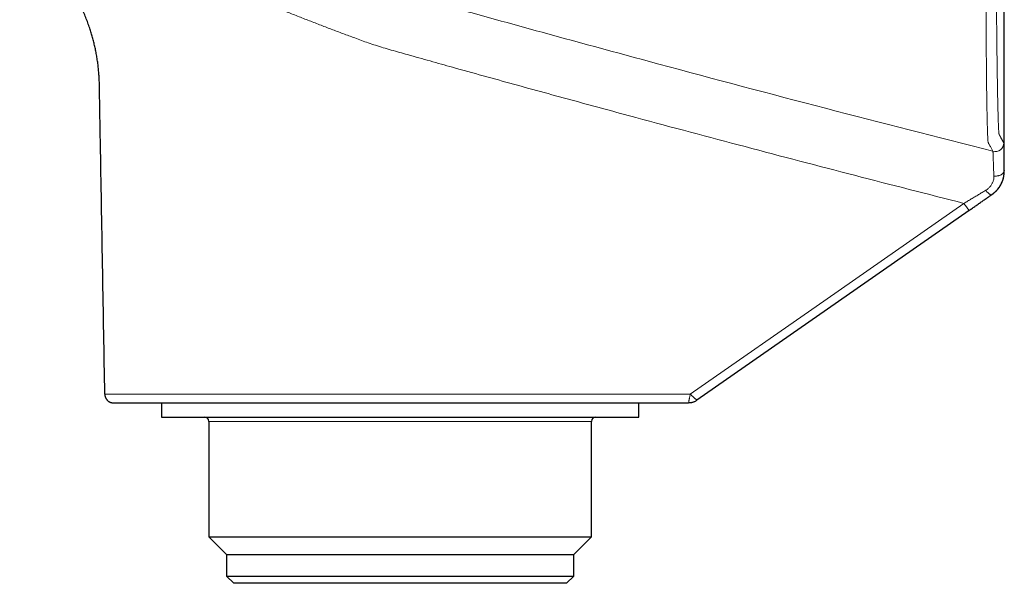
# Model space of a CAD drawing. Header units: millimetres. Extents: x 8 to 854, y 12 to 457.
# Tile 4 of 75: x 110 to 178, y 351 to 390. Entities that reach past the tile are written whole.
import ezdxf

# ---------------------------------------------------------------- set-up
doc = ezdxf.new("R2010")
doc.units = ezdxf.units.MM

msp = doc.modelspace()

# ---------------------------------------------------------------- linework, layer by layer
at = {"color": 7, "linetype": 'Continuous', "lineweight": 30}
for p, q in [((177.708, 379.783), (177.708, 392.925)), ((175.274, 377.027), (156.466, 363.905)), ((115.55, 364.315), (115.547, 364.315)), ((115.55, 364.315), (115.547, 364.315)), ((116.089, 363.728), (116.147, 363.725)), ((119.456, 363.725), (119.456, 362.746)), ((152.456, 362.746), (152.456, 363.725)), ((119.456, 362.746), (152.456, 362.746)), ((122.736, 362.446), (122.736, 354.467)), ((149.177, 354.467), (149.177, 362.446)), ((122.736, 354.467), (123.956, 353.246)), ((122.736, 354.467), (149.177, 354.467)), ((147.956, 353.246), (149.177, 354.467)), ((123.956, 353.246), (123.956, 351.746)), ((123.956, 353.246), (147.956, 353.246)), ((147.956, 351.746), (147.956, 353.246)), ((123.956, 351.746), (124.456, 351.246)), ((123.956, 351.746), (128.357, 351.746)), ((128.674, 351.246), (124.456, 351.246)), ((128.357, 351.746), (147.956, 351.746)), ((147.456, 351.246), (128.674, 351.246)), ((147.456, 351.246), (147.956, 351.746))]:
    msp.add_line(p, q, dxfattribs=at)
at = {"color": 252, "linetype": 'Continuous', "lineweight": 0}
for p, q in [((177.68, 379.749), (177.686, 379.753)), ((116.08, 363.729), (116.089, 363.728)), ((127.585, 362.446), (122.736, 362.446)), ((149.177, 362.446), (127.585, 362.446))]:
    msp.add_line(p, q, dxfattribs=at)
at = {"color": 252, "linetype": 'Continuous', "lineweight": 0, "flags": 128}
for points in [[(177.68, 379.749), (177.679, 379.723), (177.674, 379.698), (177.665, 379.672), (177.653, 379.647), (177.638, 379.623), (177.62, 379.599), (177.599, 379.576), (177.575, 379.554), (177.548, 379.533), (177.518, 379.514), (177.486, 379.496), (177.452, 379.479), (177.416, 379.463), (177.377, 379.45), (177.337, 379.438), (177.296, 379.427), (177.253, 379.419), (177.21, 379.412), (177.165, 379.408), (177.121, 379.405), (177.076, 379.404), (177.031, 379.405), (176.986, 379.408)], [(176.427, 378.421), (176.454, 378.388), (176.48, 378.356), (176.507, 378.325), (176.533, 378.295), (176.559, 378.268), (176.584, 378.242), (176.61, 378.218), (176.634, 378.196), (176.658, 378.176), (176.68, 378.158), (176.702, 378.143), (176.723, 378.13), (176.742, 378.119), (176.76, 378.111), (176.777, 378.106), (176.792, 378.103), (176.805, 378.103), (176.817, 378.105), (176.827, 378.11)], [(174.92, 377.519), (165.464, 370.922), (156.009, 364.325)]]:
    msp.add_lwpolyline(points, dxfattribs=at)
at = {"color": 252, "linetype": 'Continuous', "lineweight": 0}
for centre, radius, start, end in [((177.07, 381.7), 0.6, 255.7933, 359.99847), ((183.765, 383.507), 10.682, 214.09915, 217.34958)]:
    msp.add_arc(centre, radius, start, end, dxfattribs=at)
at = {"color": 7, "linetype": 'Continuous', "lineweight": 30}
for centre, start, end in [((122.436, 362.446), 0, 90), ((149.477, 362.446), 90, 180)]:
    msp.add_arc(centre, 0.3, start, end, dxfattribs=at)
at = {"color": 252, "linetype": 'Continuous', "lineweight": 0}
for points, knots in [([(176.923, 381.118), (176.904, 381.152), (176.868, 381.219), (176.777, 381.384), (176.694, 381.537), (176.641, 381.634), (176.626, 381.658), (176.612, 381.687), (176.598, 381.705), (176.585, 381.776), (176.575, 381.881), (176.565, 382.041), (176.555, 382.246), (176.545, 382.506), (176.535, 382.83), (176.524, 383.226), (176.515, 383.678), (176.505, 384.186), (176.497, 384.747), (176.488, 385.36), (176.481, 386.024), (176.474, 386.736), (176.467, 387.495), (176.461, 388.299), (176.456, 389.148), (176.452, 390.037), (176.449, 390.963), (176.446, 391.923), (176.444, 392.915), (176.443, 393.938), (176.443, 394.99), (176.444, 396.067), (176.446, 397.164), (176.448, 398.277), (176.452, 399.404), (176.457, 400.544), (176.462, 401.694), (176.468, 402.851), (176.475, 404.01), (176.483, 405.167), (176.492, 406.317), (176.502, 407.459), (176.512, 408.593), (176.524, 409.717), (176.536, 410.825), (176.548, 411.911), (176.561, 412.973), (176.575, 414.008), (176.589, 415.015), (176.604, 415.991), (176.619, 416.935), (176.635, 417.842), (176.651, 418.708), (176.667, 419.532), (176.683, 420.311), (176.699, 421.044), (176.716, 421.73), (176.732, 422.366), (176.748, 422.948), (176.764, 423.475), (176.78, 423.947), (176.796, 424.363), (176.812, 424.722), (176.827, 425.025), (176.842, 425.272), (176.856, 425.458), (176.871, 425.574), (176.884, 425.617), (176.896, 425.631), (176.92, 425.663), (176.969, 425.729), (177.049, 425.836), (177.132, 425.948), (177.201, 426.039), (177.223, 426.069), (177.234, 426.084)], [0, 0, 0, 0, 0.082781, 0.165563, 0.248343, 0.257023, 0.265698, 0.274397, 0.283166, 0.288772, 0.294416, 0.300068, 0.305721, 0.311354, 0.317734, 0.324114, 0.330493, 0.336873, 0.343254, 0.349636, 0.356019, 0.362404, 0.368791, 0.37518, 0.381578, 0.387983, 0.394386, 0.400779, 0.407152, 0.413532, 0.419937, 0.42635, 0.432757, 0.439141, 0.445515, 0.451901, 0.458296, 0.464697, 0.471103, 0.477494, 0.483863, 0.490227, 0.496605, 0.503015, 0.509433, 0.515832, 0.522217, 0.528596, 0.534974, 0.541367, 0.54778, 0.554197, 0.560604, 0.566985, 0.573365, 0.57977, 0.586186, 0.592598, 0.598992, 0.605372, 0.61175, 0.618135, 0.624531, 0.630946, 0.637629, 0.644264, 0.650872, 0.65743, 0.663885, 0.670297, 0.700537, 0.754537, 0.836358, 0.918179, 1, 1, 1, 1]), ([(177.67, 381.7), (177.666, 381.707), (177.658, 381.721), (177.644, 381.747), (177.629, 381.774), (177.612, 381.805), (177.594, 381.839), (177.574, 381.876), (177.552, 381.916), (177.528, 381.96), (177.502, 382.007), (177.48, 382.048), (177.464, 382.076), (177.458, 382.087), (177.456, 382.091), (177.456, 382.091), (177.455, 382.092), (177.455, 382.093), (177.455, 382.094), (177.454, 382.095), (177.452, 382.098), (177.45, 382.101), (177.449, 382.105), (177.447, 382.108), (177.445, 382.112), (177.442, 382.116), (177.44, 382.12), (177.438, 382.125), (177.435, 382.13), (177.433, 382.134), (177.43, 382.139), (177.427, 382.145), (177.424, 382.15), (177.421, 382.156), (177.418, 382.161), (177.415, 382.167), (177.412, 382.172), (177.409, 382.178), (177.405, 382.184), (177.403, 382.188), (177.402, 382.191), (177.401, 382.191), (177.401, 382.191), (177.401, 382.192), (177.401, 382.192), (177.4, 382.193), (177.4, 382.194), (177.399, 382.196), (177.396, 382.201), (177.391, 382.21), (177.385, 382.22), (177.381, 382.227), (177.379, 382.23), (177.379, 382.231), (177.378, 382.232), (177.378, 382.233), (177.377, 382.234), (177.377, 382.235), (177.376, 382.237), (177.374, 382.24), (177.371, 382.244), (177.369, 382.249), (177.366, 382.253), (177.364, 382.258), (177.361, 382.262), (177.359, 382.267), (177.357, 382.271), (177.355, 382.274), (177.354, 382.277), (177.353, 382.278), (177.352, 382.28), (177.352, 382.281), (177.351, 382.283), (177.35, 382.285), (177.348, 382.288), (177.346, 382.295), (177.343, 382.308), (177.339, 382.331), (177.335, 382.365), (177.33, 382.409), (177.326, 382.461), (177.321, 382.523), (177.317, 382.594), (177.312, 382.672), (177.308, 382.757), (177.304, 382.85), (177.3, 382.951), (177.295, 383.058), (177.291, 383.169), (177.288, 383.285), (177.284, 383.407), (177.28, 383.536), (177.276, 383.673), (177.272, 383.816), (177.268, 383.966), (177.264, 384.136), (177.26, 384.329), (177.255, 384.545), (177.25, 384.772), (177.245, 385.009), (177.241, 385.248), (177.237, 385.489), (177.232, 385.73), (177.228, 385.979), (177.224, 386.235), (177.22, 386.499), (177.216, 386.771), (177.212, 387.06), (177.208, 387.367), (177.204, 387.692), (177.199, 388.025), (177.195, 388.366), (177.192, 388.704), (177.188, 389.04), (177.184, 389.371), (177.181, 389.709), (177.178, 390.054), (177.174, 390.406), (177.171, 390.764), (177.168, 391.139), (177.164, 391.533), (177.161, 391.944), (177.158, 392.363), (177.155, 392.787), (177.152, 393.205), (177.149, 393.614), (177.147, 394.015), (177.145, 394.419), (177.142, 394.827), (177.14, 395.238), (177.138, 395.654), (177.136, 396.087), (177.134, 396.539), (177.132, 397.007), (177.13, 397.477), (177.128, 397.951), (177.127, 398.412), (177.126, 398.862), (177.124, 399.3), (177.123, 399.74), (177.122, 400.181), (177.122, 400.625), (177.121, 401.071), (177.12, 401.533), (177.12, 402.01), (177.119, 402.503), (177.119, 402.997), (177.119, 403.491), (177.119, 403.971), (177.119, 404.437), (177.119, 404.887), (177.12, 405.336), (177.12, 405.785), (177.121, 406.232), (177.121, 406.679), (177.122, 407.141), (177.123, 407.617), (177.124, 408.105), (177.126, 408.59), (177.127, 409.071), (177.129, 409.536), (177.13, 409.983), (177.132, 410.413), (177.134, 410.84), (177.136, 411.265), (177.138, 411.687), (177.14, 412.105), (177.142, 412.532), (177.144, 412.968), (177.147, 413.412), (177.15, 413.851), (177.153, 414.285), (177.156, 414.701), (177.158, 415.098), (177.161, 415.477), (177.164, 415.85), (177.167, 416.217), (177.17, 416.579), (177.174, 416.935), (177.177, 417.298), (177.181, 417.665), (177.184, 418.036), (177.188, 418.398), (177.192, 418.752), (177.196, 419.087), (177.2, 419.404), (177.204, 419.704), (177.208, 419.997), (177.211, 420.283), (177.215, 420.562), (177.219, 420.834), (177.224, 421.107), (177.228, 421.38), (177.233, 421.653), (177.237, 421.915), (177.242, 422.168), (177.246, 422.404), (177.251, 422.624), (177.255, 422.829), (177.259, 423.024), (177.264, 423.211), (177.268, 423.39), (177.273, 423.559), (177.277, 423.726), (177.282, 423.888), (177.287, 424.044), (177.292, 424.189), (177.297, 424.322), (177.301, 424.419), (177.304, 424.488), (177.306, 424.532), (177.308, 424.574), (177.31, 424.614), (177.312, 424.653), (177.314, 424.689), (177.316, 424.734), (177.32, 424.784), (177.324, 424.836), (177.327, 424.872), (177.329, 424.895), (177.33, 424.908), (177.331, 424.919), (177.332, 424.93), (177.334, 424.943), (177.336, 424.959), (177.338, 424.977), (177.341, 424.994), (177.344, 425.009), (177.347, 425.022), (177.35, 425.032), (177.353, 425.039), (177.354, 425.042), (177.355, 425.043), (177.355, 425.043), (177.356, 425.043), (177.356, 425.044), (177.356, 425.044), (177.356, 425.044), (177.357, 425.045), (177.358, 425.047), (177.361, 425.05), (177.363, 425.053), (177.366, 425.057), (177.369, 425.06), (177.371, 425.064), (177.374, 425.067), (177.376, 425.07), (177.378, 425.073), (177.381, 425.076), (177.383, 425.079), (177.385, 425.082), (177.387, 425.084), (177.389, 425.087), (177.39, 425.089), (177.392, 425.091), (177.394, 425.094), (177.395, 425.096), (177.397, 425.098), (177.398, 425.1), (177.399, 425.101), (177.4, 425.103), (177.402, 425.104), (177.402, 425.106), (177.403, 425.107), (177.404, 425.108), (177.405, 425.109), (177.405, 425.109), (177.406, 425.11), (177.406, 425.111), (177.406, 425.111), (177.407, 425.111), (177.407, 425.111), (177.407, 425.112), (177.407, 425.112), (177.407, 425.112), (177.407, 425.112), (177.407, 425.112), (177.408, 425.113), (177.408, 425.114), (177.41, 425.116), (177.412, 425.119), (177.417, 425.125), (177.425, 425.136), (177.436, 425.15), (177.447, 425.166), (177.461, 425.185), (177.477, 425.206), (177.493, 425.227), (177.504, 425.242), (177.512, 425.253), (177.52, 425.263), (177.527, 425.273), (177.535, 425.283), (177.542, 425.293), (177.56, 425.317), (177.585, 425.351), (177.615, 425.391), (177.641, 425.426), (177.665, 425.457), (177.684, 425.483), (177.692, 425.494), (177.697, 425.5)], [0, 0, 0, 0, 0.020124, 0.040227, 0.060311, 0.080374, 0.100417, 0.12044, 0.14052, 0.161135, 0.18172, 0.202328, 0.21085, 0.214596, 0.214926, 0.215167, 0.215361, 0.215558, 0.215758, 0.216566, 0.217692, 0.218886, 0.220149, 0.22148, 0.22288, 0.224349, 0.225886, 0.227491, 0.229165, 0.230908, 0.232719, 0.234599, 0.236547, 0.238564, 0.240473, 0.24244, 0.244464, 0.246546, 0.248686, 0.250883, 0.251037, 0.251192, 0.251347, 0.251502, 0.251657, 0.251811, 0.251966, 0.252817, 0.254337, 0.257052, 0.261898, 0.264611, 0.264916, 0.265221, 0.265525, 0.26583, 0.266134, 0.266439, 0.266781, 0.26829, 0.269756, 0.271179, 0.272743, 0.27425, 0.275702, 0.277098, 0.278438, 0.279722, 0.280192, 0.280653, 0.281107, 0.281553, 0.281991, 0.282475, 0.283031, 0.284558, 0.286078, 0.288681, 0.291266, 0.293835, 0.296388, 0.29897, 0.301604, 0.304066, 0.306507, 0.30893, 0.311334, 0.313721, 0.315914, 0.318107, 0.3203, 0.322495, 0.324692, 0.326892, 0.329095, 0.331293, 0.334052, 0.336811, 0.33957, 0.342332, 0.345098, 0.347613, 0.350125, 0.352636, 0.355145, 0.357654, 0.360164, 0.362685, 0.365456, 0.368221, 0.370983, 0.373743, 0.376502, 0.379011, 0.381521, 0.384034, 0.386552, 0.389074, 0.391603, 0.394125, 0.396894, 0.399663, 0.402433, 0.405205, 0.407982, 0.410506, 0.413026, 0.415542, 0.418056, 0.420568, 0.423081, 0.425603, 0.428374, 0.431136, 0.433891, 0.436641, 0.439388, 0.441889, 0.444389, 0.44689, 0.449393, 0.4519, 0.45441, 0.456919, 0.459677, 0.462432, 0.465188, 0.467946, 0.470706, 0.473225, 0.475739, 0.478251, 0.480761, 0.48327, 0.485781, 0.488307, 0.491086, 0.493859, 0.496629, 0.499397, 0.502165, 0.504682, 0.5072, 0.50972, 0.512243, 0.51477, 0.517302, 0.519824, 0.522591, 0.525358, 0.528125, 0.530896, 0.53367, 0.536188, 0.538701, 0.541213, 0.543722, 0.546232, 0.548742, 0.551258, 0.554022, 0.55678, 0.559532, 0.562282, 0.56503, 0.56753, 0.570031, 0.572533, 0.575038, 0.577546, 0.58006, 0.582574, 0.585336, 0.588097, 0.590858, 0.593621, 0.596387, 0.598912, 0.601433, 0.603951, 0.606466, 0.608981, 0.611495, 0.614028, 0.616814, 0.619594, 0.622367, 0.625137, 0.627905, 0.629029, 0.630162, 0.631302, 0.632451, 0.633609, 0.634775, 0.635949, 0.638126, 0.640332, 0.64257, 0.643329, 0.644014, 0.644674, 0.64534, 0.646013, 0.647351, 0.648713, 0.650365, 0.65205, 0.653769, 0.655644, 0.657558, 0.658516, 0.658624, 0.658732, 0.65884, 0.658949, 0.659068, 0.659249, 0.65943, 0.660546, 0.661641, 0.663376, 0.665057, 0.666683, 0.668256, 0.669774, 0.671238, 0.672648, 0.674004, 0.675306, 0.676554, 0.677726, 0.678847, 0.679915, 0.680931, 0.681985, 0.682976, 0.683904, 0.684769, 0.685572, 0.686312, 0.686953, 0.687538, 0.688067, 0.68854, 0.688958, 0.689302, 0.689596, 0.689841, 0.690035, 0.690109, 0.690183, 0.690258, 0.690332, 0.690406, 0.69048, 0.690554, 0.690628, 0.691094, 0.691927, 0.693414, 0.696072, 0.700825, 0.709331, 0.716948, 0.724585, 0.738273, 0.752026, 0.758258, 0.764489, 0.77072, 0.77695, 0.783179, 0.789408, 0.795636, 0.829883, 0.860446, 0.890997, 0.927349, 0.963684, 1, 1, 1, 1]), ([(124.975, 395.209), (125.54, 395.046), (126.666, 394.722), (128.396, 394.226), (130.149, 393.725), (131.928, 393.219), (133.722, 392.71), (135.525, 392.199), (137.326, 391.692), (139.128, 391.187), (144.622, 389.653), (153.36, 387.261), (165.357, 384.073), (173.068, 382.103), (176.923, 381.118)], [0, 0, 0, 0, 0.03497, 0.069715, 0.10435, 0.139003, 0.173819, 0.208305, 0.242894, 0.277471, 0.312046, 0.559005, 0.779504, 1, 1, 1, 1]), ([(125.527, 391.83), (125.796, 391.717), (126.33, 391.493), (127.139, 391.16), (127.949, 390.831), (128.762, 390.506), (129.574, 390.187), (130.385, 389.874), (131.194, 389.566), (132.005, 389.259), (132.702, 388.998), (133.287, 388.784), (133.765, 388.608), (134.268, 388.441), (134.797, 388.279), (135.346, 388.119), (135.908, 387.96), (136.803, 387.71), (138.027, 387.363), (140.466, 386.679), (143.798, 385.754), (148.022, 384.599), (153.352, 383.153), (159.793, 381.433), (167.35, 379.452), (172.396, 378.163), (174.92, 377.519)], [0, 0, 0, 0, 0.017984, 0.035786, 0.053432, 0.070951, 0.088372, 0.105417, 0.122416, 0.139311, 0.156168, 0.165824, 0.175553, 0.18578, 0.19653, 0.207652, 0.218995, 0.230404, 0.261569, 0.292772, 0.377407, 0.46215, 0.546787, 0.697851, 0.848911, 1, 1, 1, 1]), ([(176.986, 379.408), (176.983, 379.477), (176.979, 379.613), (176.972, 379.804), (176.966, 379.981), (176.961, 380.127), (176.956, 380.245), (176.953, 380.339), (176.949, 380.427), (176.946, 380.509), (176.943, 380.585), (176.94, 380.685), (176.936, 380.799), (176.932, 380.915), (176.928, 381.005), (176.925, 381.069), (176.923, 381.11), (176.923, 381.116), (176.923, 381.118)], [0, 0, 0, 0, 0.067413, 0.133602, 0.198451, 0.261857, 0.303284, 0.344006, 0.384002, 0.423255, 0.461748, 0.49947, 0.58449, 0.669193, 0.753328, 0.836655, 0.918947, 1, 1, 1, 1]), ([(177.67, 381.7), (177.67, 381.699), (177.67, 381.697), (177.671, 381.684), (177.672, 381.665), (177.672, 381.637), (177.673, 381.603), (177.673, 381.558), (177.674, 381.502), (177.674, 381.434), (177.675, 381.356), (177.675, 381.267), (177.676, 381.17), (177.677, 381.064), (177.677, 380.95), (177.678, 380.827), (177.678, 380.696), (177.679, 380.556), (177.679, 380.409), (177.679, 380.254), (177.68, 380.093), (177.68, 379.925), (177.68, 379.808), (177.68, 379.749)], [0, 0, 0, 0, 0.041549, 0.083088, 0.124688, 0.166421, 0.208357, 0.250567, 0.30014, 0.349724, 0.399431, 0.449372, 0.499658, 0.54957, 0.599359, 0.649135, 0.699005, 0.749075, 0.799552, 0.84977, 0.899841, 0.94988, 1, 1, 1, 1]), ([(177.68, 379.749), (177.68, 379.706), (177.678, 379.621), (177.666, 379.495), (177.647, 379.374), (177.62, 379.253), (177.585, 379.133), (177.553, 379.044), (177.53, 378.986), (177.518, 378.957), (177.505, 378.929), (177.493, 378.902), (177.48, 378.875), (177.453, 378.821), (177.409, 378.74), (177.344, 378.635), (177.272, 378.534), (177.193, 378.438), (177.109, 378.347), (177.02, 378.262), (176.926, 378.182), (176.86, 378.134), (176.827, 378.11)], [0, 0, 0, 0, 0.070601, 0.139111, 0.205369, 0.269228, 0.337742, 0.402934, 0.419445, 0.435719, 0.451752, 0.467544, 0.483093, 0.498398, 0.562048, 0.625611, 0.688997, 0.752114, 0.814867, 0.877162, 0.938903, 1, 1, 1, 1]), ([(177.686, 379.753), (177.681, 379.674), (177.669, 379.516), (177.636, 379.28), (177.571, 379.05), (177.473, 378.83), (177.348, 378.623), (177.196, 378.433), (177.022, 378.264), (176.895, 378.164), (176.832, 378.114)], [0, 0, 0, 0, 0.12526, 0.249832, 0.374368, 0.499388, 0.624687, 0.749895, 0.87489, 1, 1, 1, 1]), ([(176.986, 379.408), (176.986, 379.363), (176.986, 379.271), (176.965, 379.147), (176.935, 379.04), (176.901, 378.949), (176.859, 378.861), (176.809, 378.777), (176.75, 378.696), (176.683, 378.62), (176.607, 378.548), (176.522, 378.48), (176.459, 378.441), (176.427, 378.421)], [0, 0, 0, 0, 0.125299, 0.250132, 0.333192, 0.416205, 0.499315, 0.580245, 0.661706, 0.744004, 0.827514, 0.912678, 1, 1, 1, 1]), ([(174.92, 377.519), (175.005, 377.569), (175.174, 377.671), (175.428, 377.823), (175.68, 377.974), (175.931, 378.124), (176.18, 378.273), (176.345, 378.372), (176.427, 378.421)], [0, 0, 0, 0, 0.167221, 0.333943, 0.500367, 0.666706, 0.833175, 1, 1, 1, 1]), ([(156.009, 364.325), (154.435, 364.325), (151.289, 364.325), (146.57, 364.325), (142.905, 364.325), (140.294, 364.325), (138.736, 364.325), (137.178, 364.325), (135.987, 364.325), (135.16, 364.325), (134.697, 364.325), (134.23, 364.325), (133.76, 364.324), (133.288, 364.324), (132.826, 364.324), (132.374, 364.323), (131.931, 364.323), (131.49, 364.323), (131.05, 364.323), (130.586, 364.323), (130.1, 364.322), (129.593, 364.322), (129.091, 364.322), (128.594, 364.321), (128.103, 364.321), (127.617, 364.321), (127.151, 364.321), (126.702, 364.32), (126.272, 364.32), (125.846, 364.32), (125.426, 364.32), (125.01, 364.32), (124.587, 364.319), (124.159, 364.319), (123.727, 364.319), (123.305, 364.319), (122.891, 364.318), (122.487, 364.318), (122.092, 364.318), (121.718, 364.318), (121.363, 364.318), (121.026, 364.317), (120.698, 364.317), (120.378, 364.317), (120.066, 364.317), (119.753, 364.317), (119.441, 364.317), (119.132, 364.316), (118.835, 364.316), (118.55, 364.316), (118.278, 364.316), (118.017, 364.316), (117.776, 364.316), (117.553, 364.316), (117.347, 364.315), (117.152, 364.315), (116.967, 364.315), (116.793, 364.315), (116.624, 364.315), (116.463, 364.315), (116.311, 364.315), (116.172, 364.315), (116.047, 364.315), (115.936, 364.315), (115.838, 364.315), (115.757, 364.315), (115.691, 364.315), (115.638, 364.315), (115.597, 364.315), (115.569, 364.315), (115.553, 364.315), (115.551, 364.315), (115.55, 364.315)], [0, 0, 0, 0, 0.091662, 0.183317, 0.274963, 0.305208, 0.335461, 0.365726, 0.395979, 0.404905, 0.413893, 0.422962, 0.432132, 0.441333, 0.450541, 0.459231, 0.467932, 0.476647, 0.485378, 0.494128, 0.504395, 0.514633, 0.524849, 0.535046, 0.545231, 0.555409, 0.565585, 0.574917, 0.584256, 0.593606, 0.602973, 0.612359, 0.62177, 0.632044, 0.642289, 0.652508, 0.662708, 0.672895, 0.683073, 0.693247, 0.702577, 0.711913, 0.721259, 0.730621, 0.740003, 0.749409, 0.759684, 0.769933, 0.780157, 0.790362, 0.800551, 0.810732, 0.820909, 0.83024, 0.839576, 0.848922, 0.858283, 0.867662, 0.877063, 0.887338, 0.897585, 0.907801, 0.917994, 0.928171, 0.938339, 0.948505, 0.957829, 0.967162, 0.976512, 0.985882, 0.99528, 1, 1, 1, 1]), ([(155.893, 363.725), (155.893, 363.726), (155.893, 363.727), (155.894, 363.736), (155.896, 363.751), (155.899, 363.773), (155.905, 363.806), (155.913, 363.85), (155.923, 363.902), (155.935, 363.961), (155.947, 364.027), (155.962, 364.097), (155.977, 364.171), (155.992, 364.247), (156.003, 364.299), (156.009, 364.325)], [0, 0, 0, 0, 0.062955, 0.125722, 0.188283, 0.250603, 0.334004, 0.417349, 0.500257, 0.583818, 0.666966, 0.750029, 0.833423, 0.916702, 1, 1, 1, 1]), ([(156.009, 364.325), (156.028, 364.307), (156.067, 364.27), (156.124, 364.216), (156.18, 364.164), (156.233, 364.115), (156.283, 364.069), (156.328, 364.027), (156.368, 363.991), (156.402, 363.96), (156.427, 363.937), (156.444, 363.922), (156.456, 363.912), (156.464, 363.906), (156.465, 363.905), (156.466, 363.905)], [0, 0, 0, 0, 0.0832938, 0.1665872, 0.2499765, 0.3330274, 0.4161897, 0.4997413, 0.5826449, 0.6660215, 0.7493841, 0.8117134, 0.8743035, 0.9370836, 1, 1, 1, 1])]:
    msp.add_open_spline(points, degree=3, knots=knots, dxfattribs=at)
at = {"color": 7, "linetype": 'Continuous', "lineweight": 30}
for points, knots in [([(115.547, 364.315), (115.499, 367.125), (115.401, 372.745), (115.285, 379.246), (115.219, 383.076), (115.2, 384.234), (115.193, 384.649), (115.187, 385.065), (115.181, 385.48), (115.171, 385.873), (115.154, 386.242), (115.131, 386.587), (115.098, 386.932), (115.056, 387.275), (115.004, 387.618), (114.944, 387.952), (114.877, 388.279), (114.804, 388.597), (114.723, 388.913), (114.633, 389.227), (114.53, 389.56), (114.41, 389.911), (114.271, 390.28), (114.121, 390.643), (113.961, 391.002), (113.789, 391.356), (113.61, 391.698), (113.425, 392.028), (113.235, 392.346), (113.035, 392.659), (112.827, 392.966), (112.606, 393.273), (112.372, 393.58), (112.124, 393.885), (111.867, 394.183), (111.601, 394.473), (111.326, 394.755), (111.049, 395.024), (110.77, 395.279), (110.489, 395.522), (110.201, 395.756), (109.927, 395.968), (109.746, 396.098), (109.665, 396.156)], [0, 0, 0, 0, 0.250557, 0.501114, 0.579689, 0.592036, 0.604384, 0.616731, 0.629079, 0.641426, 0.651716, 0.662004, 0.672292, 0.682581, 0.692871, 0.703161, 0.712864, 0.722566, 0.732269, 0.741971, 0.751672, 0.763363, 0.775053, 0.786741, 0.798428, 0.810115, 0.821801, 0.832819, 0.843838, 0.854858, 0.865878, 0.876899, 0.888589, 0.900279, 0.91197, 0.923661, 0.935353, 0.947045, 0.95807, 0.969095, 0.980122, 0.991149, 1, 1, 1, 1]), ([(176.877, 378.146), (176.877, 378.146), (176.88, 378.148), (176.884, 378.152), (176.891, 378.157), (176.897, 378.162), (176.904, 378.167), (176.91, 378.172), (176.916, 378.177), (176.922, 378.183), (176.929, 378.188), (176.936, 378.193), (176.943, 378.199), (176.95, 378.205), (176.957, 378.211), (176.964, 378.217), (176.97, 378.222), (176.975, 378.226), (176.979, 378.229), (176.981, 378.231), (176.983, 378.233), (176.985, 378.234), (176.987, 378.236), (176.989, 378.238), (176.992, 378.24), (176.996, 378.244), (177.001, 378.248), (177.008, 378.253), (177.016, 378.261), (177.031, 378.274), (177.05, 378.29), (177.067, 378.305), (177.081, 378.318), (177.092, 378.328), (177.1, 378.335), (177.107, 378.342), (177.117, 378.351), (177.128, 378.361), (177.14, 378.373), (177.153, 378.386), (177.168, 378.401), (177.184, 378.417), (177.201, 378.434), (177.217, 378.452), (177.233, 378.47), (177.253, 378.492), (177.274, 378.516), (177.297, 378.545), (177.319, 378.573), (177.34, 378.601), (177.36, 378.629), (177.38, 378.657), (177.398, 378.685), (177.416, 378.712), (177.433, 378.739), (177.448, 378.766), (177.463, 378.792), (177.477, 378.816), (177.49, 378.841), (177.505, 378.871), (177.522, 378.906), (177.536, 378.937), (177.546, 378.958), (177.553, 378.975), (177.561, 378.996), (177.571, 379.019), (177.581, 379.046), (177.592, 379.076), (177.603, 379.108), (177.614, 379.144), (177.625, 379.181), (177.636, 379.219), (177.645, 379.255), (177.652, 379.287), (177.658, 379.316), (177.663, 379.342), (177.667, 379.365), (177.67, 379.383), (177.673, 379.4), (177.676, 379.424), (177.68, 379.447), (177.682, 379.467), (177.684, 379.483), (177.686, 379.498), (177.688, 379.515), (177.69, 379.533), (177.692, 379.552), (177.694, 379.573), (177.696, 379.594), (177.697, 379.615), (177.699, 379.637), (177.701, 379.66), (177.702, 379.686), (177.704, 379.716), (177.706, 379.75), (177.707, 379.771), (177.708, 379.783)], [0, 0, 0, 0, 0.007275, 0.039144, 0.069024, 0.096915, 0.122818, 0.146324, 0.167912, 0.187585, 0.205342, 0.223198, 0.238587, 0.251515, 0.261991, 0.270037, 0.275699, 0.277677, 0.279141, 0.279716, 0.280221, 0.280697, 0.281194, 0.281756, 0.282783, 0.284085, 0.288343, 0.294413, 0.302326, 0.322278, 0.356267, 0.384845, 0.411761, 0.436283, 0.459263, 0.480662, 0.500467, 0.518698, 0.53538, 0.550546, 0.564241, 0.576524, 0.587478, 0.595675, 0.603124, 0.609985, 0.619533, 0.628271, 0.636295, 0.643726, 0.65072, 0.657459, 0.664152, 0.671009, 0.678226, 0.685975, 0.694395, 0.703378, 0.71213, 0.720569, 0.736522, 0.751271, 0.758207, 0.764638, 0.77058, 0.77631, 0.782137, 0.788353, 0.795202, 0.802867, 0.811479, 0.820656, 0.829284, 0.837363, 0.844955, 0.852137, 0.860334, 0.868239, 0.876845, 0.887293, 0.899616, 0.905307, 0.911329, 0.917586, 0.923207, 0.928088, 0.93242, 0.936475, 0.94058, 0.945049, 0.950133, 0.956003, 0.962772, 0.973318, 0.985704, 1, 1, 1, 1]), ([(177.708, 379.783), (177.708, 379.782), (177.707, 379.778), (177.702, 379.766), (177.692, 379.758), (177.686, 379.753)], [0, 0, 0, 0, 0.190642, 0.595321, 1, 1, 1, 1]), ([(175.274, 377.027), (175.349, 377.079), (175.5, 377.185), (175.725, 377.342), (175.949, 377.498), (176.171, 377.653), (176.391, 377.806), (176.61, 377.959), (176.754, 378.06), (176.827, 378.11)], [0, 0, 0, 0, 0.144433, 0.288056, 0.431039, 0.573552, 0.715767, 0.857858, 1, 1, 1, 1]), ([(176.837, 378.117), (176.838, 378.118), (176.842, 378.121), (176.85, 378.126), (176.86, 378.134), (176.869, 378.14), (176.871, 378.141), (176.871, 378.141)], [0, 0, 0, 0, 0.079539, 0.311768, 0.543998, 0.776227, 1, 1, 1, 1]), ([(115.549, 364.315), (115.55, 364.292), (115.552, 364.247), (115.564, 364.183), (115.582, 364.124), (115.604, 364.071), (115.628, 364.025), (115.653, 363.986), (115.678, 363.952), (115.71, 363.914), (115.753, 363.872), (115.804, 363.832), (115.854, 363.802), (115.895, 363.78), (115.931, 363.766), (115.957, 363.756), (115.974, 363.751), (115.986, 363.747), (115.993, 363.745), (116.001, 363.743), (116.011, 363.741), (116.022, 363.738), (116.033, 363.736), (116.045, 363.734), (116.059, 363.731), (116.071, 363.73), (116.078, 363.729), (116.08, 363.729)], [0, 0, 0, 0, 0.066833, 0.130876, 0.191308, 0.247434, 0.298695, 0.34467, 0.385062, 0.420201, 0.490089, 0.562242, 0.611331, 0.66013, 0.700323, 0.723602, 0.741139, 0.753408, 0.759259, 0.765726, 0.781391, 0.801635, 0.826997, 0.857744, 0.907359, 0.967006, 1, 1, 1, 1]), ([(116.079, 363.729), (116.08, 363.729), (116.084, 363.728), (116.087, 363.728), (116.089, 363.728)], [0, 0, 0, 0, 0.2681575, 1, 1, 1, 1]), ([(116.147, 363.725), (116.148, 363.725), (116.15, 363.725), (116.166, 363.725), (116.192, 363.725), (116.229, 363.725), (116.275, 363.725), (116.333, 363.725), (116.4, 363.725), (116.479, 363.725), (116.57, 363.725), (116.673, 363.725), (116.786, 363.725), (116.911, 363.725), (117.047, 363.725), (117.191, 363.725), (117.343, 363.725), (117.502, 363.725), (117.671, 363.725), (117.849, 363.725), (118.036, 363.725), (118.233, 363.725), (118.439, 363.725), (118.659, 363.725), (118.891, 363.725), (119.137, 363.725), (119.393, 363.725), (119.657, 363.725), (119.932, 363.725), (120.211, 363.725), (120.494, 363.725), (120.781, 363.725), (121.076, 363.725), (121.379, 363.725), (121.689, 363.725), (122.007, 363.725), (122.332, 363.725), (122.669, 363.725), (123.017, 363.725), (123.377, 363.725), (123.745, 363.725), (124.119, 363.725), (124.5, 363.725), (124.882, 363.725), (125.264, 363.725), (125.645, 363.725), (126.03, 363.725), (126.421, 363.725), (126.816, 363.725), (127.216, 363.725), (127.621, 363.725), (128.038, 363.725), (128.466, 363.725), (128.904, 363.725), (129.346, 363.725), (129.791, 363.725), (130.24, 363.725), (130.661, 363.725), (131.052, 363.725), (131.413, 363.725), (131.773, 363.725), (132.133, 363.725), (132.493, 363.725), (132.838, 363.725), (133.169, 363.725), (133.485, 363.725), (133.723, 363.725), (133.884, 363.725), (133.966, 363.725), (134.049, 363.725), (134.133, 363.725), (134.22, 363.725), (134.308, 363.725), (134.397, 363.725), (134.518, 363.725), (134.669, 363.725), (134.855, 363.725), (135.002, 363.725), (135.111, 363.725), (135.177, 363.725), (135.245, 363.725), (135.313, 363.725), (135.376, 363.725), (135.432, 363.725), (135.495, 363.725), (135.572, 363.725), (135.67, 363.725), (135.775, 363.725), (135.888, 363.725), (136.01, 363.725), (136.141, 363.725), (136.277, 363.725), (136.412, 363.725), (136.537, 363.725), (136.649, 363.725), (136.737, 363.725), (136.801, 363.725), (136.846, 363.725), (136.888, 363.725), (136.926, 363.725), (136.963, 363.725), (137.065, 363.725), (137.239, 363.725), (137.484, 363.725), (137.738, 363.725), (138, 363.725), (138.274, 363.725), (138.56, 363.725), (138.857, 363.725), (139.152, 363.725), (139.446, 363.725), (139.736, 363.725), (139.955, 363.725), (140.103, 363.725), (140.181, 363.725), (140.266, 363.725), (140.354, 363.725), (140.44, 363.725), (140.563, 363.725), (140.719, 363.725), (140.918, 363.725), (141.118, 363.725), (141.319, 363.725), (141.511, 363.725), (141.694, 363.725), (141.867, 363.725), (142.03, 363.725), (142.183, 363.725), (142.327, 363.725), (142.471, 363.725), (142.612, 363.725), (142.749, 363.725), (142.875, 363.725), (142.987, 363.725), (143.088, 363.725), (143.157, 363.725), (143.199, 363.725), (143.218, 363.725), (143.236, 363.725), (143.253, 363.725), (143.27, 363.725), (143.293, 363.725), (143.374, 363.725), (143.564, 363.725), (143.85, 363.725), (144.182, 363.725), (144.499, 363.725), (144.813, 363.725), (145.122, 363.725), (145.438, 363.725), (145.783, 363.725), (146.157, 363.725), (146.562, 363.725), (146.977, 363.725), (147.402, 363.725), (147.838, 363.725), (148.275, 363.725), (148.713, 363.725), (149.133, 363.725), (149.422, 363.725), (149.581, 363.725), (149.627, 363.725), (149.679, 363.725), (149.734, 363.725), (149.841, 363.725), (150.036, 363.725), (150.315, 363.725), (150.624, 363.725), (150.925, 363.725), (151.216, 363.725), (151.499, 363.725), (151.773, 363.725), (152.038, 363.725), (152.295, 363.725), (152.543, 363.725), (152.781, 363.725), (153.011, 363.725), (153.245, 363.725), (153.481, 363.725), (153.718, 363.725), (153.943, 363.725), (154.147, 363.725), (154.33, 363.725), (154.493, 363.725), (154.647, 363.725), (154.792, 363.725), (154.928, 363.725), (155.054, 363.725), (155.171, 363.725), (155.279, 363.725), (155.383, 363.725), (155.481, 363.725), (155.573, 363.725), (155.653, 363.725), (155.723, 363.725), (155.781, 363.725), (155.828, 363.725), (155.865, 363.725), (155.885, 363.725), (155.893, 363.725)], [0, 0, 0, 0, 0.0088272, 0.0176423, 0.0264504, 0.0352561, 0.0440643, 0.0528799, 0.0617077, 0.0704845, 0.0796568, 0.088821, 0.0979824, 0.1071465, 0.1163188, 0.1255046, 0.1342699, 0.1430229, 0.151768, 0.1605101, 0.1692537, 0.1780036, 0.1867645, 0.1955775, 0.2048046, 0.2140222, 0.2232358, 0.2324508, 0.2416728, 0.2509071, 0.2597194, 0.2685221, 0.2773198, 0.2861176, 0.2949203, 0.3037326, 0.3125596, 0.3213375, 0.3305119, 0.3396789, 0.3488441, 0.3580128, 0.3671904, 0.3763823, 0.3851555, 0.393915, 0.4026654, 0.4114113, 0.4201575, 0.4289086, 0.4376693, 0.446485, 0.4557123, 0.4649266, 0.4741334, 0.4833382, 0.4925466, 0.5017641, 0.5090784, 0.516357, 0.5236024, 0.5308172, 0.5380043, 0.5451662, 0.5514501, 0.5577187, 0.5639737, 0.5656245, 0.5672263, 0.5688626, 0.5705334, 0.5722388, 0.5739788, 0.5757534, 0.5775626, 0.5810967, 0.584756, 0.5885407, 0.5898434, 0.5911603, 0.5924914, 0.5938368, 0.5951963, 0.5962252, 0.5971444, 0.5989087, 0.6008304, 0.6029095, 0.6051461, 0.6075402, 0.6100917, 0.6129184, 0.6156105, 0.6180686, 0.6202926, 0.6222824, 0.6232313, 0.624116, 0.6249364, 0.6256926, 0.6263846, 0.6271215, 0.6317707, 0.6366652, 0.6416167, 0.6467962, 0.6522038, 0.6578394, 0.663703, 0.6697946, 0.6753439, 0.6810698, 0.6869722, 0.6882945, 0.689851, 0.6916034, 0.6933317, 0.6950359, 0.6967159, 0.7005806, 0.7043112, 0.7084604, 0.7124301, 0.7162204, 0.7198313, 0.7232628, 0.7264583, 0.7294807, 0.7323301, 0.7350063, 0.7379667, 0.7406818, 0.7431515, 0.745376, 0.7473552, 0.7490891, 0.7494746, 0.7498456, 0.750202, 0.7505439, 0.7508711, 0.751222, 0.7518951, 0.7556391, 0.762501, 0.7688185, 0.775316, 0.7812694, 0.7873664, 0.7936069, 0.7999909, 0.8077781, 0.8157686, 0.8239625, 0.8323598, 0.8409606, 0.8497647, 0.8582333, 0.8668819, 0.8746416, 0.8753311, 0.8762779, 0.877362, 0.8784413, 0.8795158, 0.8836913, 0.8899669, 0.896069, 0.9019977, 0.9077528, 0.9133344, 0.9187425, 0.923977, 0.9290381, 0.9339257, 0.9386397, 0.9431803, 0.9475473, 0.9524714, 0.9571545, 0.9615966, 0.9657977, 0.9691938, 0.9724141, 0.9754588, 0.9783278, 0.9810211, 0.9834953, 0.9858001, 0.9879354, 0.9899013, 0.9919295, 0.9937389, 0.9953295, 0.9967012, 0.9978542, 0.9987883, 0.9995035, 1, 1, 1, 1]), ([(156.466, 363.905), (156.446, 363.891), (156.406, 363.863), (156.341, 363.823), (156.272, 363.788), (156.197, 363.759), (156.12, 363.74), (156.042, 363.729), (155.967, 363.725), (155.917, 363.725), (155.893, 363.725)], [0, 0, 0, 0, 0.117118, 0.240664, 0.369558, 0.5, 0.630442, 0.759336, 0.882882, 1, 1, 1, 1])]:
    msp.add_open_spline(points, degree=3, knots=knots, dxfattribs=at)

doc.saveas('drawing.dxf')
